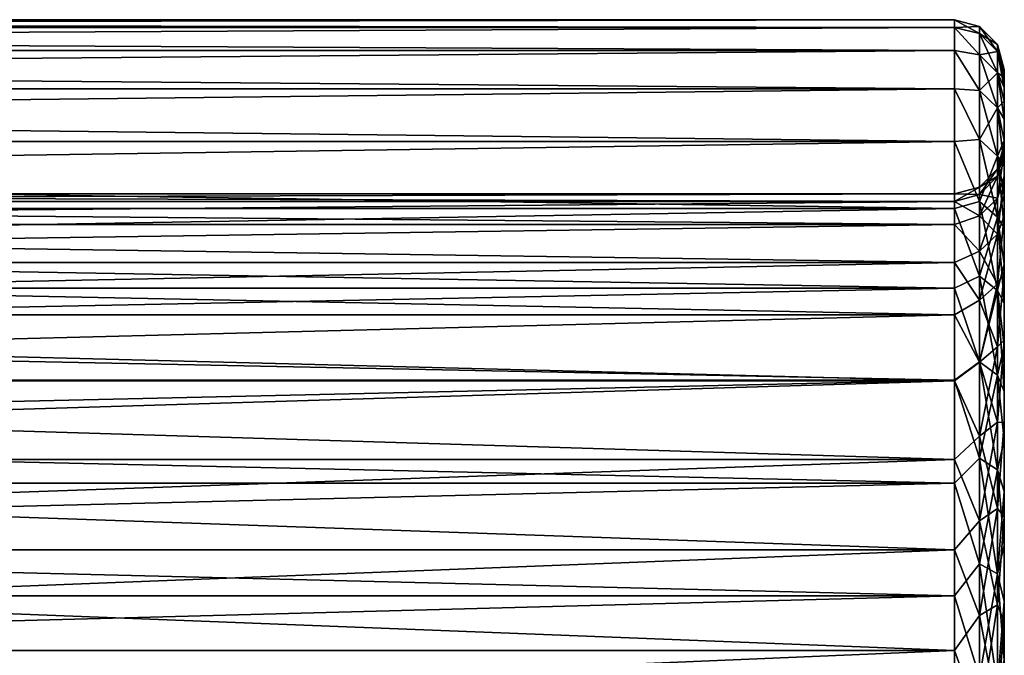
# Model space of a CAD drawing. Header units: millimetres. Extents: x -56 to 60, y -2 to 74.
# Tile 208 of 256: x 52 to 60, y 24 to 29. Entities that reach past the tile are written whole.
import ezdxf

# ---------------------------------------------------------------- set-up
doc = ezdxf.new("R2010")
doc.units = ezdxf.units.MM
doc.header["$LTSCALE"] = 127.314815
for name, color, linetype in [('54', 7, 'CONTINUOUS'), ('55', 7, 'CONTINUOUS'), ('62', 7, 'CONTINUOUS'), ('74', 7, 'CONTINUOUS'), ('75', 7, 'CONTINUOUS'), ('88', 7, 'CONTINUOUS'), ('89', 7, 'CONTINUOUS'), ('90', 7, 'CONTINUOUS'), ('91', 7, 'CONTINUOUS')]:
    doc.layers.add(name, color=color, linetype=linetype)

msp = doc.modelspace()

# ---------------------------------------------------------------- linework, layer by layer
at = {"layer": '54', "color": 7, "linetype": 'CONTINUOUS', "true_color": 0x96918c}
for points in [[(60, 28.5), (60, 28.4837, 0.5544), (60, 27.9), (60, 28.5)], [(60, 28.4837, -0.5544), (60, 28.5), (60, 27.8349, -1.0739), (60, 28.4837, -0.5544)], [(60, 28.5), (60, 27.9), (60, 27.8349, -1.0739), (60, 28.5)], [(60, 28.4837, 0.5544), (60, 28.4356, 1.1039), (60, 27.8349, 1.0738), (60, 28.4837, 0.5544)], [(60, 27.9), (60, 28.4837, 0.5544), (60, 27.8349, 1.0738), (60, 27.9)], [(60, 28.4356, -1.1039), (60, 28.4837, -0.5544), (60, 27.8349, -1.0739), (60, 28.4356, -1.1039)], [(60, 28.4356, 1.1039), (60, 28.3558, 1.6486), (60, 27.8349, 1.0738), (60, 28.4356, 1.1039)], [(60, 28.3558, -1.6487), (60, 28.4356, -1.1039), (60, 27.6414, -2.1291), (60, 28.3558, -1.6487)], [(60, 27.6414, -2.1291), (60, 28.4356, -1.1039), (60, 27.8349, -1.0739), (60, 27.6414, -2.1291)], [(60, 28.3558, 1.6486), (60, 28.2439, 2.1902), (60, 27.6414, 2.129), (60, 28.3558, 1.6486)], [(60, 27.8349, 1.0738), (60, 28.3558, 1.6486), (60, 27.6414, 2.129), (60, 27.8349, 1.0738)], [(60, 28.2439, -2.1903), (60, 28.3558, -1.6487), (60, 27.6414, -2.1291), (60, 28.2439, -2.1903)], [(60, 28.2439, 2.1902), (60, 28.1009, 2.7246), (60, 27.6414, 2.129), (60, 28.2439, 2.1902)], [(60, 28.1008, -2.7247), (60, 28.2439, -2.1903), (60, 27.322, -3.1549), (60, 28.1008, -2.7247)], [(60, 27.322, -3.1549), (60, 28.2439, -2.1903), (60, 27.6414, -2.1291), (60, 27.322, -3.1549)], [(60, 28.1009, 2.7246), (60, 27.9274, 3.2482), (60, 27.322, 3.1548), (60, 28.1009, 2.7246)], [(60, 27.6414, 2.129), (60, 28.1009, 2.7246), (60, 27.322, 3.1548), (60, 27.6414, 2.129)], [(60, 27.9274, -3.2482), (60, 28.1008, -2.7247), (60, 27.322, -3.1549), (60, 27.9274, -3.2482)], [(60, 27.9274, 3.2482), (60, 27.723, 3.7625), (60, 27.322, 3.1548), (60, 27.9274, 3.2482)], [(60, 27.723, -3.7626), (60, 27.9274, -3.2482), (60, 26.8806, -4.136), (60, 27.723, -3.7626)], [(60, 26.8806, -4.136), (60, 27.9274, -3.2482), (60, 27.322, -3.1549), (60, 26.8806, -4.136)], [(60, 27.723, 3.7625), (60, 27.4896, 4.2634), (60, 26.8806, 4.1359), (60, 27.723, 3.7625)], [(60, 27.322, 3.1548), (60, 27.723, 3.7625), (60, 26.8806, 4.1359), (60, 27.322, 3.1548)], [(60, 27.4896, -4.2635), (60, 27.723, -3.7626), (60, 26.8806, -4.136), (60, 27.4896, -4.2635)], [(60, 27.4896, 4.2634), (60, 27.2276, 4.7492), (60, 26.8806, 4.1359), (60, 27.4896, 4.2634)], [(60, 27.2275, -4.7493), (60, 27.4896, -4.2635), (60, 26.3244, -5.0558), (60, 27.2275, -4.7493)], [(60, 26.3244, -5.0558), (60, 27.4896, -4.2635), (60, 26.8806, -4.136), (60, 26.3244, -5.0558)], [(60, 27.2276, 4.7492), (60, 26.937, 5.2204), (60, 26.3244, 5.0557), (60, 27.2276, 4.7492)], [(60, 26.8806, 4.1359), (60, 27.2276, 4.7492), (60, 26.3244, 5.0557), (60, 26.8806, 4.1359)], [(60, 26.9369, -5.2205), (60, 27.2275, -4.7493), (60, 26.3244, -5.0558), (60, 26.9369, -5.2205)], [(60, 26.937, 5.2204), (60, 26.6206, 5.6724), (60, 26.3244, 5.0557), (60, 26.937, 5.2204)], [(60, 26.6205, -5.6725), (60, 26.9369, -5.2205), (60, 25.6621, -5.9012), (60, 26.6205, -5.6725)], [(60, 25.6621, -5.9012), (60, 26.9369, -5.2205), (60, 26.3244, -5.0558), (60, 25.6621, -5.9012)], [(60, 26.6206, 5.6724), (60, 26.2776, 6.106), (60, 25.6621, 5.9011), (60, 26.6206, 5.6724)], [(60, 26.3244, 5.0557), (60, 26.6206, 5.6724), (60, 25.6621, 5.9011), (60, 26.3244, 5.0557)], [(60, 26.2776, -6.1061), (60, 26.6205, -5.6725), (60, 25.6621, -5.9012), (60, 26.2776, -6.1061)], [(60, 26.2776, 6.106), (60, 25.9098, 6.5195), (60, 25.6621, 5.9011), (60, 26.2776, 6.106)], [(60, 25.9097, -6.5196), (60, 26.2776, -6.1061), (60, 24.9023, -6.6612), (60, 25.9097, -6.5196)], [(60, 24.9023, -6.6612), (60, 26.2776, -6.1061), (60, 25.6621, -5.9012), (60, 24.9023, -6.6612)], [(60, 25.9098, 6.5195), (60, 25.5199, 6.9095), (60, 24.9024, 6.6612), (60, 25.9098, 6.5195)], [(60, 25.6621, 5.9011), (60, 25.9098, 6.5195), (60, 24.9024, 6.6612), (60, 25.6621, 5.9011)], [(60, 25.5198, -6.9095), (60, 25.9097, -6.5196), (60, 24.9023, -6.6612), (60, 25.5198, -6.9095)], [(60, 25.5199, 6.9095), (60, 25.1064, 7.2773), (60, 24.9024, 6.6612), (60, 25.5199, 6.9095)], [(60, 25.1064, -7.2774), (60, 25.5198, -6.9095), (60, 24.0554, -7.3248), (60, 25.1064, -7.2774)], [(60, 24.0554, -7.3248), (60, 25.5198, -6.9095), (60, 24.9023, -6.6612), (60, 24.0554, -7.3248)], [(60, 25.1064, 7.2773), (60, 24.6729, 7.6203), (60, 24.0554, 7.3247), (60, 25.1064, 7.2773)], [(60, 24.9024, 6.6612), (60, 25.1064, 7.2773), (60, 24.0554, 7.3247), (60, 24.9024, 6.6612)], [(60, 24.6728, -7.6203), (60, 25.1064, -7.2774), (60, 24.0554, -7.3248), (60, 24.6728, -7.6203)], [(60, 24.6729, 7.6203), (60, 24.2208, 7.9367), (60, 23.1359, 7.8805), (60, 24.6729, 7.6203)], [(60, 24.0554, 7.3247), (60, 24.6729, 7.6203), (60, 23.1359, 7.8805), (60, 24.0554, 7.3247)], [(60, 24.2208, -7.9367), (60, 24.6728, -7.6203), (60, 23.1358, -7.8805), (60, 24.2208, -7.9367)], [(60, 23.1358, -7.8805), (60, 24.6728, -7.6203), (60, 24.0554, -7.3248), (60, 23.1358, -7.8805)], [(60, 24.2208, 7.9367), (60, 23.7496, 8.2273), (60, 23.1359, 7.8805), (60, 24.2208, 7.9367)], [(60, 23.7496, -8.2274), (60, 24.2208, -7.9367), (60, 22.1564, -8.3213), (60, 23.7496, -8.2274)], [(60, 22.1564, -8.3213), (60, 24.2208, -7.9367), (60, 23.1358, -7.8805), (60, 22.1564, -8.3213)]]:
    msp.add_3dface(points, dxfattribs=at)
at = {"layer": '55', "color": 7, "linetype": 'CONTINUOUS', "true_color": 0x96918c}
for points in [[(22.9, 28.9), (22.9, 28.8378, 1.1084), (59.6, 28.9), (22.9, 28.9)], [(59.6, 28.9), (22.9, 28.8378, 1.1084), (59.6, 28.8378, 1.1084), (59.6, 28.9)], [(22.9, 28.8378, 1.1084), (22.9, 28.6518, 2.203), (59.6, 28.8378, 1.1084), (22.9, 28.8378, 1.1084)], [(59.6, 28.8378, 1.1084), (22.9, 28.6518, 2.203), (59.6, 28.6518, 2.203), (59.6, 28.8378, 1.1084)], [(22.9, 28.6518, 2.203), (22.9, 28.3444, 3.2698), (59.6, 28.6518, 2.203), (22.9, 28.6518, 2.203)], [(59.6, 28.6518, 2.203), (22.9, 28.3444, 3.2698), (59.6, 28.3444, 3.2698), (59.6, 28.6518, 2.203)], [(22.9, 28.3444, 3.2698), (22.9, 27.9196, 4.2955), (59.6, 28.3444, 3.2698), (22.9, 28.3444, 3.2698)], [(59.6, 28.3444, 3.2698), (22.9, 27.9196, 4.2955), (59.6, 27.9196, 4.2955), (59.6, 28.3444, 3.2698)], [(22.9, 27.9196, 4.2955), (22.9, 27.3826, 5.2671), (59.6, 27.9196, 4.2955), (22.9, 27.9196, 4.2955)], [(59.6, 27.9196, 4.2955), (22.9, 27.3826, 5.2671), (59.6, 27.3826, 5.2671), (59.6, 27.9196, 4.2955)], [(22.9, 27.3826, 5.2671), (22.9, 26.7401, 6.1725), (59.6, 27.3826, 5.2671), (22.9, 27.3826, 5.2671)], [(59.6, 27.3826, 5.2671), (22.9, 26.7401, 6.1725), (59.6, 26.7401, 6.1725), (59.6, 27.3826, 5.2671)], [(22.9, 26.7401, 6.1725), (22.9, 26.0004, 7.0004), (59.6, 26.7401, 6.1725), (22.9, 26.7401, 6.1725)], [(59.6, 26.7401, 6.1725), (22.9, 26.0004, 7.0004), (59.6, 26.0004, 7.0004), (59.6, 26.7401, 6.1725)], [(22.9, 26.0004, 7.0004), (22.9, 25.1725, 7.7401), (59.6, 26.0004, 7.0004), (22.9, 26.0004, 7.0004)], [(59.6, 26.0004, 7.0004), (22.9, 25.1725, 7.7401), (59.6, 25.1725, 7.7401), (59.6, 26.0004, 7.0004)], [(22.9, 25.1725, 7.7401), (22.9, 24.2671, 8.3826), (59.6, 25.1725, 7.7401), (22.9, 25.1725, 7.7401)], [(59.6, 25.1725, 7.7401), (22.9, 24.2671, 8.3826), (59.6, 24.2671, 8.3826), (59.6, 25.1725, 7.7401)], [(22.9, 24.2671, 8.3826), (22.9, 23.2954, 8.9196), (59.6, 24.2671, 8.3826), (22.9, 24.2671, 8.3826)], [(59.6, 24.2671, 8.3826), (22.9, 23.2954, 8.9196), (59.6, 23.2954, 8.9196), (59.6, 24.2671, 8.3826)]]:
    msp.add_3dface(points, dxfattribs=at)
at = {"layer": '62', "color": 7, "linetype": 'CONTINUOUS', "true_color": 0x96918c}
for points in [[(22.9, 28.9), (59.6, 28.9), (59.6, 28.8378, -1.1084), (22.9, 28.9)], [(22.9, 28.8378, -1.1084), (22.9, 28.9), (59.6, 28.8378, -1.1084), (22.9, 28.8378, -1.1084)], [(22.9, 28.6518, -2.203), (22.9, 28.8378, -1.1084), (59.6, 28.6518, -2.203), (22.9, 28.6518, -2.203)], [(59.6, 28.6518, -2.203), (22.9, 28.8378, -1.1084), (59.6, 28.8378, -1.1084), (59.6, 28.6518, -2.203)], [(22.9, 28.3444, -3.2698), (22.9, 28.6518, -2.203), (59.6, 28.3444, -3.2698), (22.9, 28.3444, -3.2698)], [(59.6, 28.3444, -3.2698), (22.9, 28.6518, -2.203), (59.6, 28.6518, -2.203), (59.6, 28.3444, -3.2698)], [(22.9, 27.9196, -4.2954), (22.9, 28.3444, -3.2698), (59.6, 27.9196, -4.2954), (22.9, 27.9196, -4.2954)], [(59.6, 27.9196, -4.2954), (22.9, 28.3444, -3.2698), (59.6, 28.3444, -3.2698), (59.6, 27.9196, -4.2954)], [(22.9, 27.3826, -5.2671), (22.9, 27.9196, -4.2954), (59.6, 27.3826, -5.2671), (22.9, 27.3826, -5.2671)], [(59.6, 27.3826, -5.2671), (22.9, 27.9196, -4.2954), (59.6, 27.9196, -4.2954), (59.6, 27.3826, -5.2671)], [(22.9, 26.7401, -6.1725), (22.9, 27.3826, -5.2671), (59.6, 26.7401, -6.1725), (22.9, 26.7401, -6.1725)], [(59.6, 26.7401, -6.1725), (22.9, 27.3826, -5.2671), (59.6, 27.3826, -5.2671), (59.6, 26.7401, -6.1725)], [(22.9, 26.0004, -7.0004), (22.9, 26.7401, -6.1725), (59.6, 26.0004, -7.0004), (22.9, 26.0004, -7.0004)], [(59.6, 26.0004, -7.0004), (22.9, 26.7401, -6.1725), (59.6, 26.7401, -6.1725), (59.6, 26.0004, -7.0004)], [(22.9, 25.1725, -7.7401), (22.9, 26.0004, -7.0004), (59.6, 25.1725, -7.7401), (22.9, 25.1725, -7.7401)], [(59.6, 25.1725, -7.7401), (22.9, 26.0004, -7.0004), (59.6, 26.0004, -7.0004), (59.6, 25.1725, -7.7401)], [(22.9, 24.2671, -8.3826), (22.9, 25.1725, -7.7401), (59.6, 24.2671, -8.3826), (22.9, 24.2671, -8.3826)], [(59.6, 24.2671, -8.3826), (22.9, 25.1725, -7.7401), (59.6, 25.1725, -7.7401), (59.6, 24.2671, -8.3826)], [(22.9, 23.2954, -8.9196), (22.9, 24.2671, -8.3826), (59.6, 23.2954, -8.9196), (22.9, 23.2954, -8.9196)], [(59.6, 23.2954, -8.9196), (22.9, 24.2671, -8.3826), (59.6, 24.2671, -8.3826), (59.6, 23.2954, -8.9196)]]:
    msp.add_3dface(points, dxfattribs=at)
at = {"layer": '74', "color": 7, "linetype": 'CONTINUOUS', "true_color": 0x96918c}
for points in [[(59.6, 28.8378, -1.1084), (59.6, 28.9), (59.8, 28.7887, -1.0646), (59.6, 28.8378, -1.1084)], [(59.6, 28.9), (59.8, 28.8464), (59.8, 28.7887, -1.0646), (59.6, 28.9)], [(59.6, 28.6518, -2.203), (59.6, 28.8378, -1.1084), (59.8, 28.6162, -2.1167), (59.6, 28.6518, -2.203)], [(59.8, 28.6162, -2.1167), (59.6, 28.8378, -1.1084), (59.8, 28.7887, -1.0646), (59.8, 28.6162, -2.1167)], [(59.8, 28.8464), (59.9465, 28.6998), (59.9465, 28.643, -1.0487), (59.8, 28.8464)], [(59.8, 28.7887, -1.0646), (59.8, 28.8464), (59.9465, 28.643, -1.0487), (59.8, 28.7887, -1.0646)], [(59.8, 28.6162, -2.1167), (59.8, 28.7887, -1.0646), (59.9465, 28.473, -2.0852), (59.8, 28.6162, -2.1167)], [(59.9465, 28.473, -2.0852), (59.8, 28.7887, -1.0646), (59.9465, 28.643, -1.0487), (59.9465, 28.473, -2.0852)], [(60, 28.5), (60, 28.4837, -0.5544), (59.9465, 28.6998), (60, 28.5)], [(59.9465, 28.6998), (60, 28.4837, -0.5544), (59.9465, 28.643, -1.0487), (59.9465, 28.6998)], [(59.6, 28.3444, -3.2698), (59.6, 28.6518, -2.203), (59.8, 28.331, -3.144), (59.6, 28.3444, -3.2698)], [(59.8, 28.331, -3.144), (59.6, 28.6518, -2.203), (59.8, 28.6162, -2.1167), (59.8, 28.331, -3.144)], [(59.8, 28.331, -3.144), (59.8, 28.6162, -2.1167), (59.9465, 28.1921, -3.0972), (59.8, 28.331, -3.144)], [(59.9465, 28.1921, -3.0972), (59.8, 28.6162, -2.1167), (59.9465, 28.473, -2.0852), (59.9465, 28.1921, -3.0972)], [(60, 28.4837, -0.5544), (60, 28.4356, -1.1039), (59.9465, 28.643, -1.0487), (60, 28.4837, -0.5544)], [(60, 28.4356, -1.1039), (60, 28.3558, -1.6487), (59.9465, 28.643, -1.0487), (60, 28.4356, -1.1039)], [(60, 28.3558, -1.6487), (59.9465, 28.473, -2.0852), (59.9465, 28.643, -1.0487), (60, 28.3558, -1.6487)], [(60, 28.3558, -1.6487), (60, 28.2439, -2.1903), (59.9465, 28.473, -2.0852), (60, 28.3558, -1.6487)], [(60, 28.2439, -2.1903), (60, 28.1008, -2.7247), (59.9465, 28.473, -2.0852), (60, 28.2439, -2.1903)], [(60, 28.1008, -2.7247), (59.9465, 28.1921, -3.0972), (59.9465, 28.473, -2.0852), (60, 28.1008, -2.7247)], [(59.6, 27.9196, -4.2954), (59.6, 28.3444, -3.2698), (59.8, 27.9364, -4.1344), (59.6, 27.9196, -4.2954)], [(59.8, 27.9364, -4.1344), (59.6, 28.3444, -3.2698), (59.8, 28.331, -3.144), (59.8, 27.9364, -4.1344)], [(59.8, 27.9364, -4.1344), (59.8, 28.331, -3.144), (59.9465, 27.8033, -4.0728), (59.8, 27.9364, -4.1344)], [(59.9465, 27.8033, -4.0728), (59.8, 28.331, -3.144), (59.9465, 28.1921, -3.0972), (59.9465, 27.8033, -4.0728)], [(60, 28.1008, -2.7247), (60, 27.9274, -3.2482), (59.9465, 28.1921, -3.0972), (60, 28.1008, -2.7247)], [(60, 27.9274, -3.2482), (60, 27.723, -3.7626), (59.9465, 28.1921, -3.0972), (60, 27.9274, -3.2482)], [(60, 27.723, -3.7626), (59.9465, 27.8033, -4.0728), (59.9465, 28.1921, -3.0972), (60, 27.723, -3.7626)], [(59.8, 27.437, -5.0764), (59.6, 27.9196, -4.2954), (59.8, 27.9364, -4.1344), (59.8, 27.437, -5.0764)], [(59.6, 27.3826, -5.2671), (59.6, 27.9196, -4.2954), (59.8, 27.437, -5.0764), (59.6, 27.3826, -5.2671)], [(59.8, 27.437, -5.0764), (59.8, 27.9364, -4.1344), (59.9465, 27.3114, -5.0008), (59.8, 27.437, -5.0764)], [(59.9465, 27.3114, -5.0008), (59.8, 27.9364, -4.1344), (59.9465, 27.8033, -4.0728), (59.9465, 27.3114, -5.0008)], [(60, 27.723, -3.7626), (60, 27.4896, -4.2635), (59.9465, 27.8033, -4.0728), (60, 27.723, -3.7626)], [(60, 27.4896, -4.2635), (60, 27.2275, -4.7493), (59.9465, 27.8033, -4.0728), (60, 27.4896, -4.2635)], [(60, 27.2275, -4.7493), (59.9465, 27.3114, -5.0008), (59.9465, 27.8033, -4.0728), (60, 27.2275, -4.7493)], [(59.8, 26.8387, -5.9588), (59.6, 27.3826, -5.2671), (59.8, 27.437, -5.0764), (59.8, 26.8387, -5.9588)], [(59.8, 26.8387, -5.9588), (59.8, 27.437, -5.0764), (59.9465, 26.722, -5.8701), (59.8, 26.8387, -5.9588)], [(59.9465, 26.722, -5.8701), (59.8, 27.437, -5.0764), (59.9465, 27.3114, -5.0008), (59.9465, 26.722, -5.8701)], [(59.6, 26.7401, -6.1725), (59.6, 27.3826, -5.2671), (59.8, 26.8387, -5.9588), (59.6, 26.7401, -6.1725)], [(60, 27.2275, -4.7493), (60, 26.9369, -5.2205), (59.9465, 27.3114, -5.0008), (60, 27.2275, -4.7493)], [(60, 26.9369, -5.2205), (60, 26.6205, -5.6725), (59.9465, 27.3114, -5.0008), (60, 26.9369, -5.2205)], [(60, 26.6205, -5.6725), (59.9465, 26.722, -5.8701), (59.9465, 27.3114, -5.0008), (60, 26.6205, -5.6725)], [(59.8, 26.1484, -6.7714), (59.6, 26.7401, -6.1725), (59.8, 26.8387, -5.9588), (59.8, 26.1484, -6.7714)], [(59.8, 26.1484, -6.7714), (59.8, 26.8387, -5.9588), (59.9465, 26.042, -6.6706), (59.8, 26.1484, -6.7714)], [(59.9465, 26.042, -6.6706), (59.8, 26.8387, -5.9588), (59.9465, 26.722, -5.8701), (59.9465, 26.042, -6.6706)], [(59.6, 26.0004, -7.0004), (59.6, 26.7401, -6.1725), (59.8, 26.1484, -6.7714), (59.6, 26.0004, -7.0004)], [(60, 26.6205, -5.6725), (60, 26.2776, -6.1061), (59.9465, 26.722, -5.8701), (60, 26.6205, -5.6725)], [(60, 26.2776, -6.1061), (60, 25.9097, -6.5196), (59.9465, 26.722, -5.8701), (60, 26.2776, -6.1061)], [(60, 25.9097, -6.5196), (59.9465, 26.042, -6.6706), (59.9465, 26.722, -5.8701), (60, 25.9097, -6.5196)], [(59.8, 25.3744, -7.5046), (59.6, 26.0004, -7.0004), (59.8, 26.1484, -6.7714), (59.8, 25.3744, -7.5046)], [(59.8, 25.3744, -7.5046), (59.8, 26.1484, -6.7714), (59.9465, 25.2795, -7.3928), (59.8, 25.3744, -7.5046)], [(59.9465, 25.2795, -7.3928), (59.8, 26.1484, -6.7714), (59.9465, 26.042, -6.6706), (59.9465, 25.2795, -7.3928)], [(59.6, 25.1725, -7.7401), (59.6, 26.0004, -7.0004), (59.8, 25.3744, -7.5046), (59.6, 25.1725, -7.7401)], [(60, 25.9097, -6.5196), (60, 25.5198, -6.9095), (59.9465, 26.042, -6.6706), (60, 25.9097, -6.5196)], [(60, 25.5198, -6.9095), (59.9465, 25.2795, -7.3928), (59.9465, 26.042, -6.6706), (60, 25.5198, -6.9095)], [(60, 25.5198, -6.9095), (60, 25.1064, -7.2774), (59.9465, 25.2795, -7.3928), (60, 25.5198, -6.9095)], [(59.8, 24.5257, -8.1498), (59.6, 25.1725, -7.7401), (59.8, 25.3744, -7.5046), (59.8, 24.5257, -8.1498)], [(59.8, 24.5257, -8.1498), (59.8, 25.3744, -7.5046), (59.9465, 24.4434, -8.0284), (59.8, 24.5257, -8.1498)], [(59.9465, 24.4434, -8.0284), (59.8, 25.3744, -7.5046), (59.9465, 25.2795, -7.3928), (59.9465, 24.4434, -8.0284)], [(60, 25.1064, -7.2774), (60, 24.6728, -7.6203), (59.9465, 25.2795, -7.3928), (60, 25.1064, -7.2774)], [(60, 24.6728, -7.6203), (59.9465, 24.4434, -8.0284), (59.9465, 25.2795, -7.3928), (60, 24.6728, -7.6203)], [(59.6, 24.2671, -8.3826), (59.6, 25.1725, -7.7401), (59.8, 24.5257, -8.1498), (59.6, 24.2671, -8.3826)], [(60, 24.6728, -7.6203), (60, 24.2208, -7.9367), (59.9465, 24.4434, -8.0284), (60, 24.6728, -7.6203)], [(59.8, 23.6121, -8.6994), (59.6, 24.2671, -8.3826), (59.8, 24.5257, -8.1498), (59.8, 23.6121, -8.6994)], [(59.8, 23.6121, -8.6994), (59.8, 24.5257, -8.1498), (59.9465, 23.5435, -8.5699), (59.8, 23.6121, -8.6994)], [(59.9465, 23.5435, -8.5699), (59.8, 24.5257, -8.1498), (59.9465, 24.4434, -8.0284), (59.9465, 23.5435, -8.5699)], [(60, 24.2208, -7.9367), (60, 23.7496, -8.2274), (59.9465, 24.4434, -8.0284), (60, 24.2208, -7.9367)], [(60, 23.7496, -8.2274), (59.9465, 23.5435, -8.5699), (59.9465, 24.4434, -8.0284), (60, 23.7496, -8.2274)], [(59.6, 23.2954, -8.9196), (59.6, 24.2671, -8.3826), (59.8, 23.6121, -8.6994), (59.6, 23.2954, -8.9196)]]:
    msp.add_3dface(points, dxfattribs=at)
at = {"layer": '75', "color": 7, "linetype": 'CONTINUOUS', "true_color": 0x96918c}
for points in [[(59.6, 28.9), (59.6, 28.8378, 1.1084), (59.8, 28.8464), (59.6, 28.9)], [(59.8, 28.8464), (59.6, 28.8378, 1.1084), (59.8, 28.7887, 1.0646), (59.8, 28.8464)], [(59.6, 28.8378, 1.1084), (59.6, 28.6518, 2.203), (59.8, 28.6162, 2.1167), (59.6, 28.8378, 1.1084)], [(59.8, 28.7887, 1.0646), (59.6, 28.8378, 1.1084), (59.8, 28.6162, 2.1167), (59.8, 28.7887, 1.0646)], [(59.8, 28.8464), (59.8, 28.7887, 1.0646), (59.9465, 28.6998), (59.8, 28.8464)], [(59.8, 28.7887, 1.0646), (59.8, 28.6162, 2.1167), (59.9465, 28.643, 1.0487), (59.8, 28.7887, 1.0646)], [(59.9465, 28.6998), (59.8, 28.7887, 1.0646), (59.9465, 28.643, 1.0487), (59.9465, 28.6998)], [(60, 28.5), (59.9465, 28.6998), (59.9465, 28.643, 1.0487), (60, 28.5)], [(59.6, 28.6518, 2.203), (59.6, 28.3444, 3.2698), (59.8, 28.331, 3.144), (59.6, 28.6518, 2.203)], [(59.8, 28.6162, 2.1167), (59.6, 28.6518, 2.203), (59.8, 28.331, 3.144), (59.8, 28.6162, 2.1167)], [(59.9465, 28.643, 1.0487), (59.8, 28.6162, 2.1167), (59.9465, 28.473, 2.0852), (59.9465, 28.643, 1.0487)], [(59.8, 28.6162, 2.1167), (59.8, 28.331, 3.144), (59.9465, 28.473, 2.0852), (59.8, 28.6162, 2.1167)], [(60, 28.4356, 1.1039), (60, 28.4837, 0.5544), (59.9465, 28.643, 1.0487), (60, 28.4356, 1.1039)], [(60, 28.4356, 1.1039), (59.9465, 28.643, 1.0487), (59.9465, 28.473, 2.0852), (60, 28.4356, 1.1039)], [(60, 28.4837, 0.5544), (60, 28.5), (59.9465, 28.643, 1.0487), (60, 28.4837, 0.5544)], [(59.9465, 28.473, 2.0852), (59.8, 28.331, 3.144), (59.9465, 28.1921, 3.0972), (59.9465, 28.473, 2.0852)], [(60, 28.2439, 2.1902), (60, 28.3558, 1.6486), (59.9465, 28.473, 2.0852), (60, 28.2439, 2.1902)], [(60, 28.2439, 2.1902), (59.9465, 28.473, 2.0852), (59.9465, 28.1921, 3.0972), (60, 28.2439, 2.1902)], [(60, 28.3558, 1.6486), (60, 28.4356, 1.1039), (59.9465, 28.473, 2.0852), (60, 28.3558, 1.6486)], [(59.6, 28.3444, 3.2698), (59.6, 27.9196, 4.2955), (59.8, 27.9364, 4.1344), (59.6, 28.3444, 3.2698)], [(59.8, 28.331, 3.144), (59.6, 28.3444, 3.2698), (59.8, 27.9364, 4.1344), (59.8, 28.331, 3.144)], [(59.8, 28.331, 3.144), (59.8, 27.9364, 4.1344), (59.9465, 28.1921, 3.0972), (59.8, 28.331, 3.144)], [(60, 28.1009, 2.7246), (60, 28.2439, 2.1902), (59.9465, 28.1921, 3.0972), (60, 28.1009, 2.7246)], [(59.9465, 28.1921, 3.0972), (59.8, 27.9364, 4.1344), (59.9465, 27.8033, 4.0728), (59.9465, 28.1921, 3.0972)], [(60, 27.9274, 3.2482), (60, 28.1009, 2.7246), (59.9465, 28.1921, 3.0972), (60, 27.9274, 3.2482)], [(60, 27.9274, 3.2482), (59.9465, 28.1921, 3.0972), (59.9465, 27.8033, 4.0728), (60, 27.9274, 3.2482)], [(59.8, 27.9364, 4.1344), (59.6, 27.9196, 4.2955), (59.8, 27.437, 5.0764), (59.8, 27.9364, 4.1344)], [(59.6, 27.9196, 4.2955), (59.6, 27.3826, 5.2671), (59.8, 27.437, 5.0764), (59.6, 27.9196, 4.2955)], [(59.8, 27.9364, 4.1344), (59.8, 27.437, 5.0764), (59.9465, 27.8033, 4.0728), (59.8, 27.9364, 4.1344)], [(60, 27.723, 3.7625), (60, 27.9274, 3.2482), (59.9465, 27.8033, 4.0728), (60, 27.723, 3.7625)], [(59.9465, 27.8033, 4.0728), (59.8, 27.437, 5.0764), (59.9465, 27.3114, 5.0008), (59.9465, 27.8033, 4.0728)], [(60, 27.4896, 4.2634), (60, 27.723, 3.7625), (59.9465, 27.8033, 4.0728), (60, 27.4896, 4.2634)], [(60, 27.4896, 4.2634), (59.9465, 27.8033, 4.0728), (59.9465, 27.3114, 5.0008), (60, 27.4896, 4.2634)], [(60, 27.2276, 4.7492), (60, 27.4896, 4.2634), (59.9465, 27.3114, 5.0008), (60, 27.2276, 4.7492)], [(59.8, 27.437, 5.0764), (59.6, 27.3826, 5.2671), (59.8, 26.8387, 5.9588), (59.8, 27.437, 5.0764)], [(59.8, 27.437, 5.0764), (59.8, 26.8387, 5.9588), (59.9465, 27.3114, 5.0008), (59.8, 27.437, 5.0764)], [(59.6, 27.3826, 5.2671), (59.6, 26.7401, 6.1725), (59.8, 26.8387, 5.9588), (59.6, 27.3826, 5.2671)], [(59.9465, 27.3114, 5.0008), (59.8, 26.8387, 5.9588), (59.9465, 26.722, 5.8701), (59.9465, 27.3114, 5.0008)], [(60, 26.937, 5.2204), (60, 27.2276, 4.7492), (59.9465, 27.3114, 5.0008), (60, 26.937, 5.2204)], [(60, 26.937, 5.2204), (59.9465, 27.3114, 5.0008), (59.9465, 26.722, 5.8701), (60, 26.937, 5.2204)], [(60, 26.6206, 5.6724), (60, 26.937, 5.2204), (59.9465, 26.722, 5.8701), (60, 26.6206, 5.6724)], [(59.8, 26.8387, 5.9588), (59.6, 26.7401, 6.1725), (59.8, 26.1484, 6.7714), (59.8, 26.8387, 5.9588)], [(59.8, 26.8387, 5.9588), (59.8, 26.1484, 6.7714), (59.9465, 26.722, 5.8701), (59.8, 26.8387, 5.9588)], [(59.6, 26.7401, 6.1725), (59.6, 26.0004, 7.0004), (59.8, 26.1484, 6.7714), (59.6, 26.7401, 6.1725)], [(59.9465, 26.722, 5.8701), (59.8, 26.1484, 6.7714), (59.9465, 26.042, 6.6706), (59.9465, 26.722, 5.8701)], [(60, 26.2776, 6.106), (60, 26.6206, 5.6724), (59.9465, 26.722, 5.8701), (60, 26.2776, 6.106)], [(60, 26.2776, 6.106), (59.9465, 26.722, 5.8701), (59.9465, 26.042, 6.6706), (60, 26.2776, 6.106)], [(60, 25.9098, 6.5195), (60, 26.2776, 6.106), (59.9465, 26.042, 6.6706), (60, 25.9098, 6.5195)], [(59.8, 26.1484, 6.7714), (59.6, 26.0004, 7.0004), (59.8, 25.3744, 7.5046), (59.8, 26.1484, 6.7714)], [(59.8, 26.1484, 6.7714), (59.8, 25.3744, 7.5046), (59.9465, 26.042, 6.6706), (59.8, 26.1484, 6.7714)], [(59.6, 26.0004, 7.0004), (59.6, 25.1725, 7.7401), (59.8, 25.3744, 7.5046), (59.6, 26.0004, 7.0004)], [(59.9465, 26.042, 6.6706), (59.8, 25.3744, 7.5046), (59.9465, 25.2795, 7.3928), (59.9465, 26.042, 6.6706)], [(60, 25.5199, 6.9095), (60, 25.9098, 6.5195), (59.9465, 26.042, 6.6706), (60, 25.5199, 6.9095)], [(60, 25.5199, 6.9095), (59.9465, 26.042, 6.6706), (59.9465, 25.2795, 7.3928), (60, 25.5199, 6.9095)], [(60, 25.1064, 7.2773), (60, 25.5199, 6.9095), (59.9465, 25.2795, 7.3928), (60, 25.1064, 7.2773)], [(59.8, 25.3744, 7.5046), (59.6, 25.1725, 7.7401), (59.8, 24.5257, 8.1498), (59.8, 25.3744, 7.5046)], [(59.8, 25.3744, 7.5046), (59.8, 24.5257, 8.1498), (59.9465, 25.2795, 7.3928), (59.8, 25.3744, 7.5046)], [(59.9465, 25.2795, 7.3928), (59.8, 24.5257, 8.1498), (59.9465, 24.4434, 8.0284), (59.9465, 25.2795, 7.3928)], [(60, 25.1064, 7.2773), (59.9465, 25.2795, 7.3928), (59.9465, 24.4434, 8.0284), (60, 25.1064, 7.2773)], [(59.6, 25.1725, 7.7401), (59.6, 24.2671, 8.3826), (59.8, 24.5257, 8.1498), (59.6, 25.1725, 7.7401)], [(60, 24.6729, 7.6203), (60, 25.1064, 7.2773), (59.9465, 24.4434, 8.0284), (60, 24.6729, 7.6203)], [(60, 24.2208, 7.9367), (60, 24.6729, 7.6203), (59.9465, 24.4434, 8.0284), (60, 24.2208, 7.9367)], [(59.8, 24.5257, 8.1498), (59.6, 24.2671, 8.3826), (59.8, 23.6121, 8.6994), (59.8, 24.5257, 8.1498)], [(59.8, 24.5257, 8.1498), (59.8, 23.6121, 8.6994), (59.9465, 24.4434, 8.0284), (59.8, 24.5257, 8.1498)], [(59.9465, 24.4434, 8.0284), (59.8, 23.6121, 8.6994), (59.9465, 23.5435, 8.5699), (59.9465, 24.4434, 8.0284)], [(60, 24.2208, 7.9367), (59.9465, 24.4434, 8.0284), (59.9465, 23.5435, 8.5699), (60, 24.2208, 7.9367)], [(59.6, 24.2671, 8.3826), (59.6, 23.2954, 8.9196), (59.8, 23.6121, 8.6994), (59.6, 24.2671, 8.3826)], [(60, 23.7496, 8.2273), (60, 24.2208, 7.9367), (59.9465, 23.5435, 8.5699), (60, 23.7496, 8.2273)]]:
    msp.add_3dface(points, dxfattribs=at)
at = {"layer": '88', "color": 7, "linetype": 'CONTINUOUS', "true_color": 0x96918c}
for points in [[(38.799, 27.438, 1.0246), (38.799, 27.5), (59.6, 27.438, 1.0246), (38.799, 27.438, 1.0246)], [(59.6, 27.438, 1.0246), (38.799, 27.5), (59.6, 27.5), (59.6, 27.438, 1.0246)], [(38.799, 27.253, 2.0342), (38.799, 27.438, 1.0246), (59.6, 27.253, 2.0342), (38.799, 27.253, 2.0342)], [(59.6, 27.253, 2.0342), (38.799, 27.438, 1.0246), (59.6, 27.438, 1.0246), (59.6, 27.253, 2.0342)], [(38.799, 26.9476, 3.0141), (38.799, 27.253, 2.0342), (59.6, 26.9476, 3.0141), (38.799, 26.9476, 3.0141)], [(59.6, 26.9476, 3.0141), (38.799, 27.253, 2.0342), (59.6, 27.253, 2.0342), (59.6, 26.9476, 3.0141)], [(38.799, 26.5264, 3.9501), (38.799, 26.9476, 3.0141), (59.6, 26.5264, 3.9501), (38.799, 26.5264, 3.9501)], [(59.6, 26.5264, 3.9501), (38.799, 26.9476, 3.0141), (59.6, 26.9476, 3.0141), (59.6, 26.5264, 3.9501)], [(38.799, 25.9954, 4.8286), (38.799, 26.5264, 3.9501), (59.6, 25.9954, 4.8286), (38.799, 25.9954, 4.8286)], [(59.6, 25.9954, 4.8286), (38.799, 26.5264, 3.9501), (59.6, 26.5264, 3.9501), (59.6, 25.9954, 4.8286)], [(38.799, 25.3623, 5.6365), (38.799, 25.9954, 4.8286), (59.6, 25.3623, 5.6365), (38.799, 25.3623, 5.6365)], [(59.6, 25.3623, 5.6365), (38.799, 25.9954, 4.8286), (59.6, 25.9954, 4.8286), (59.6, 25.3623, 5.6365)], [(38.799, 24.6365, 6.3623), (38.799, 25.3623, 5.6365), (59.6, 24.6365, 6.3623), (38.799, 24.6365, 6.3623)], [(59.6, 24.6365, 6.3623), (38.799, 25.3623, 5.6365), (59.6, 25.3623, 5.6365), (59.6, 24.6365, 6.3623)], [(38.799, 23.8285, 6.9954), (38.799, 24.6365, 6.3623), (59.6, 23.8285, 6.9954), (38.799, 23.8285, 6.9954)], [(59.6, 23.8285, 6.9954), (38.799, 24.6365, 6.3623), (59.6, 24.6365, 6.3623), (59.6, 23.8285, 6.9954)], [(38.799, 22.9501, 7.5264), (38.799, 23.8285, 6.9954), (59.6, 22.9501, 7.5264), (38.799, 22.9501, 7.5264)], [(59.6, 22.9501, 7.5264), (38.799, 23.8285, 6.9954), (59.6, 23.8285, 6.9954), (59.6, 22.9501, 7.5264)]]:
    msp.add_3dface(points, dxfattribs=at)
at = {"layer": '89', "color": 7, "linetype": 'CONTINUOUS', "true_color": 0x96918c}
for points in [[(59.6, 27.5), (38.799, 27.5), (38.799, 27.438, -1.0246), (59.6, 27.5)], [(59.6, 27.5), (38.799, 27.438, -1.0246), (59.6, 27.438, -1.0246), (59.6, 27.5)], [(38.799, 27.438, -1.0246), (38.799, 27.253, -2.0342), (59.6, 27.438, -1.0246), (38.799, 27.438, -1.0246)], [(59.6, 27.438, -1.0246), (38.799, 27.253, -2.0342), (59.6, 27.253, -2.0342), (59.6, 27.438, -1.0246)], [(38.799, 27.253, -2.0342), (38.799, 26.9476, -3.0141), (59.6, 27.253, -2.0342), (38.799, 27.253, -2.0342)], [(59.6, 27.253, -2.0342), (38.799, 26.9476, -3.0141), (59.6, 26.9476, -3.0141), (59.6, 27.253, -2.0342)], [(38.799, 26.9476, -3.0141), (38.799, 26.5264, -3.9501), (59.6, 26.9476, -3.0141), (38.799, 26.9476, -3.0141)], [(59.6, 26.9476, -3.0141), (38.799, 26.5264, -3.9501), (59.6, 26.5264, -3.9501), (59.6, 26.9476, -3.0141)], [(38.799, 26.5264, -3.9501), (38.799, 25.9954, -4.8286), (59.6, 26.5264, -3.9501), (38.799, 26.5264, -3.9501)], [(59.6, 26.5264, -3.9501), (38.799, 25.9954, -4.8286), (59.6, 25.9954, -4.8286), (59.6, 26.5264, -3.9501)], [(38.799, 25.9954, -4.8286), (38.799, 25.3623, -5.6365), (59.6, 25.9954, -4.8286), (38.799, 25.9954, -4.8286)], [(59.6, 25.9954, -4.8286), (38.799, 25.3623, -5.6365), (59.6, 25.3623, -5.6365), (59.6, 25.9954, -4.8286)], [(38.799, 25.3623, -5.6365), (38.799, 24.6365, -6.3623), (59.6, 25.3623, -5.6365), (38.799, 25.3623, -5.6365)], [(59.6, 25.3623, -5.6365), (38.799, 24.6365, -6.3623), (59.6, 24.6365, -6.3623), (59.6, 25.3623, -5.6365)], [(38.799, 24.6365, -6.3623), (38.799, 23.8285, -6.9954), (59.6, 24.6365, -6.3623), (38.799, 24.6365, -6.3623)], [(59.6, 24.6365, -6.3623), (38.799, 23.8285, -6.9954), (59.6, 23.8285, -6.9954), (59.6, 24.6365, -6.3623)], [(38.799, 23.8285, -6.9954), (38.799, 22.9501, -7.5264), (59.6, 23.8285, -6.9954), (38.799, 23.8285, -6.9954)], [(59.6, 23.8285, -6.9954), (38.799, 22.9501, -7.5264), (59.6, 22.9501, -7.5264), (59.6, 23.8285, -6.9954)]]:
    msp.add_3dface(points, dxfattribs=at)
at = {"layer": '90', "color": 7, "linetype": 'CONTINUOUS', "true_color": 0x96918c}
for points in [[(60, 27.9), (60, 27.8349, 1.0738), (59.9464, 27.7), (60, 27.9)], [(60, 27.8349, 1.0738), (60, 27.6414, 2.129), (59.9464, 27.4655, 2.0064), (60, 27.8349, 1.0738)], [(59.9464, 27.7), (60, 27.8349, 1.0738), (59.9464, 27.6412, 1.01), (59.9464, 27.7)], [(59.9464, 27.6412, 1.01), (60, 27.8349, 1.0738), (59.9464, 27.4655, 2.0064), (59.9464, 27.6412, 1.01)], [(59.7998, 27.5535), (59.9464, 27.7), (59.9464, 27.6412, 1.01), (59.7998, 27.5535)], [(59.7998, 27.5535), (59.9464, 27.6412, 1.01), (59.7998, 27.4956, 0.993), (59.7998, 27.5535)], [(59.9464, 27.6412, 1.01), (59.9464, 27.4655, 2.0064), (59.7998, 27.4956, 0.993), (59.9464, 27.6412, 1.01)], [(60, 27.6414, 2.129), (60, 27.322, 3.1548), (59.9464, 27.1753, 2.9756), (60, 27.6414, 2.129)], [(59.9464, 27.4655, 2.0064), (60, 27.6414, 2.129), (59.9464, 27.1753, 2.9756), (59.9464, 27.4655, 2.0064)], [(59.6, 27.5), (59.7998, 27.5535), (59.7998, 27.4956, 0.993), (59.6, 27.5)], [(59.6, 27.438, 1.0246), (59.6, 27.5), (59.7998, 27.4956, 0.993), (59.6, 27.438, 1.0246)], [(59.6, 27.438, 1.0246), (59.7998, 27.4956, 0.993), (59.7998, 27.3229, 1.9726), (59.6, 27.438, 1.0246)], [(59.7998, 27.4956, 0.993), (59.9464, 27.4655, 2.0064), (59.7998, 27.3229, 1.9726), (59.7998, 27.4956, 0.993)], [(59.6, 27.253, 2.0342), (59.6, 27.438, 1.0246), (59.7998, 27.3229, 1.9726), (59.6, 27.253, 2.0342)], [(59.9464, 27.4655, 2.0064), (59.9464, 27.1753, 2.9756), (59.7998, 27.3229, 1.9726), (59.9464, 27.4655, 2.0064)], [(59.6, 27.253, 2.0342), (59.7998, 27.3229, 1.9726), (59.7998, 27.0376, 2.9255), (59.6, 27.253, 2.0342)], [(59.6, 26.9476, 3.0141), (59.6, 27.253, 2.0342), (59.7998, 27.0376, 2.9255), (59.6, 26.9476, 3.0141)], [(59.7998, 27.3229, 1.9726), (59.9464, 27.1753, 2.9756), (59.7998, 27.0376, 2.9255), (59.7998, 27.3229, 1.9726)], [(60, 27.322, 3.1548), (60, 26.8806, 4.1359), (59.9464, 26.7746, 3.9046), (60, 27.322, 3.1548)], [(59.9464, 27.1753, 2.9756), (60, 27.322, 3.1548), (59.9464, 26.7746, 3.9046), (59.9464, 27.1753, 2.9756)], [(59.9464, 27.1753, 2.9756), (59.9464, 26.7746, 3.9046), (59.7998, 27.0376, 2.9255), (59.9464, 27.1753, 2.9756)], [(59.6, 26.9476, 3.0141), (59.7998, 27.0376, 2.9255), (59.7998, 26.6437, 3.8388), (59.6, 26.9476, 3.0141)], [(59.7998, 27.0376, 2.9255), (59.9464, 26.7746, 3.9046), (59.7998, 26.6437, 3.8388), (59.7998, 27.0376, 2.9255)], [(59.6, 26.5264, 3.9501), (59.6, 26.9476, 3.0141), (59.7998, 26.6437, 3.8388), (59.6, 26.5264, 3.9501)], [(60, 26.8806, 4.1359), (60, 26.3244, 5.0557), (59.9464, 26.2687, 4.7807), (60, 26.8806, 4.1359)], [(59.9464, 26.7746, 3.9046), (60, 26.8806, 4.1359), (59.9464, 26.2687, 4.7807), (59.9464, 26.7746, 3.9046)], [(59.9464, 26.7746, 3.9046), (59.9464, 26.2687, 4.7807), (59.7998, 26.6437, 3.8388), (59.9464, 26.7746, 3.9046)], [(59.6, 26.5264, 3.9501), (59.7998, 26.6437, 3.8388), (59.7998, 26.1463, 4.7002), (59.6, 26.5264, 3.9501)], [(59.7998, 26.6437, 3.8388), (59.9464, 26.2687, 4.7807), (59.7998, 26.1463, 4.7002), (59.7998, 26.6437, 3.8388)], [(59.6, 25.9954, 4.8286), (59.6, 26.5264, 3.9501), (59.7998, 26.1463, 4.7002), (59.6, 25.9954, 4.8286)], [(60, 26.3244, 5.0557), (60, 25.6621, 5.9011), (59.9464, 25.6646, 5.5923), (60, 26.3244, 5.0557)], [(59.9464, 26.2687, 4.7807), (60, 26.3244, 5.0557), (59.9464, 25.6646, 5.5923), (59.9464, 26.2687, 4.7807)], [(59.9464, 26.2687, 4.7807), (59.9464, 25.6646, 5.5923), (59.7998, 26.1463, 4.7002), (59.9464, 26.2687, 4.7807)], [(59.6, 25.9954, 4.8286), (59.7998, 26.1463, 4.7002), (59.7998, 25.5523, 5.4981), (59.6, 25.9954, 4.8286)], [(59.7998, 26.1463, 4.7002), (59.9464, 25.6646, 5.5923), (59.7998, 25.5523, 5.4981), (59.7998, 26.1463, 4.7002)], [(59.6, 25.3623, 5.6365), (59.6, 25.9954, 4.8286), (59.7998, 25.5523, 5.4981), (59.6, 25.3623, 5.6365)], [(59.9464, 25.6646, 5.5923), (59.9464, 24.9703, 6.3282), (59.7998, 25.5523, 5.4981), (59.9464, 25.6646, 5.5923)], [(59.9464, 25.6646, 5.5923), (60, 25.6621, 5.9011), (59.9464, 24.9703, 6.3282), (59.9464, 25.6646, 5.5923)], [(60, 25.6621, 5.9011), (60, 24.9024, 6.6612), (59.9464, 24.9703, 6.3282), (60, 25.6621, 5.9011)], [(59.6, 25.3623, 5.6365), (59.7998, 25.5523, 5.4981), (59.7998, 24.8698, 6.2216), (59.6, 25.3623, 5.6365)], [(59.7998, 25.5523, 5.4981), (59.9464, 24.9703, 6.3282), (59.7998, 24.8698, 6.2216), (59.7998, 25.5523, 5.4981)], [(59.6, 24.6365, 6.3623), (59.6, 25.3623, 5.6365), (59.7998, 24.8698, 6.2216), (59.6, 24.6365, 6.3623)], [(59.9464, 24.9703, 6.3282), (59.9464, 24.1953, 6.9785), (59.7998, 24.8698, 6.2216), (59.9464, 24.9703, 6.3282)], [(59.9464, 24.9703, 6.3282), (60, 24.9024, 6.6612), (59.9464, 24.1953, 6.9785), (59.9464, 24.9703, 6.3282)], [(60, 24.9024, 6.6612), (60, 24.0554, 7.3247), (59.9464, 24.1953, 6.9785), (60, 24.9024, 6.6612)], [(59.6, 24.6365, 6.3623), (59.7998, 24.8698, 6.2216), (59.7998, 24.1078, 6.8609), (59.6, 24.6365, 6.3623)], [(59.7998, 24.8698, 6.2216), (59.9464, 24.1953, 6.9785), (59.7998, 24.1078, 6.8609), (59.7998, 24.8698, 6.2216)], [(59.6, 23.8285, 6.9954), (59.6, 24.6365, 6.3623), (59.7998, 24.1078, 6.8609), (59.6, 23.8285, 6.9954)], [(59.9464, 24.1953, 6.9785), (59.9464, 23.35, 7.5344), (59.7998, 24.1078, 6.8609), (59.9464, 24.1953, 6.9785)], [(59.9464, 24.1953, 6.9785), (60, 24.0554, 7.3247), (59.9464, 23.35, 7.5344), (59.9464, 24.1953, 6.9785)], [(59.6, 23.8285, 6.9954), (59.7998, 24.1078, 6.8609), (59.7998, 23.2767, 7.4075), (59.6, 23.8285, 6.9954)], [(59.7998, 24.1078, 6.8609), (59.9464, 23.35, 7.5344), (59.7998, 23.2767, 7.4075), (59.7998, 24.1078, 6.8609)], [(60, 24.0554, 7.3247), (60, 23.1359, 7.8805), (59.9464, 23.35, 7.5344), (60, 24.0554, 7.3247)], [(59.6, 22.9501, 7.5264), (59.6, 23.8285, 6.9954), (59.7998, 23.2767, 7.4075), (59.6, 22.9501, 7.5264)]]:
    msp.add_3dface(points, dxfattribs=at)
at = {"layer": '91', "color": 7, "linetype": 'CONTINUOUS', "true_color": 0x96918c}
for points in [[(60, 27.8349, -1.0739), (60, 27.9), (59.9464, 27.6412, -1.01), (60, 27.8349, -1.0739)], [(59.9464, 27.6412, -1.01), (60, 27.9), (59.9464, 27.7), (59.9464, 27.6412, -1.01)], [(60, 27.6414, -2.1291), (60, 27.8349, -1.0739), (59.9464, 27.4655, -2.0064), (60, 27.6414, -2.1291)], [(59.9464, 27.4655, -2.0064), (60, 27.8349, -1.0739), (59.9464, 27.6412, -1.01), (59.9464, 27.4655, -2.0064)], [(59.9464, 27.6412, -1.01), (59.9464, 27.7), (59.7998, 27.4956, -0.993), (59.9464, 27.6412, -1.01)], [(59.7998, 27.4956, -0.993), (59.9464, 27.7), (59.7998, 27.5535), (59.7998, 27.4956, -0.993)], [(59.9464, 27.4655, -2.0064), (59.9464, 27.6412, -1.01), (59.7998, 27.3229, -1.9726), (59.9464, 27.4655, -2.0064)], [(59.7998, 27.3229, -1.9726), (59.9464, 27.6412, -1.01), (59.7998, 27.4956, -0.993), (59.7998, 27.3229, -1.9726)], [(60, 27.322, -3.1549), (60, 27.6414, -2.1291), (59.9464, 27.1753, -2.9756), (60, 27.322, -3.1549)], [(59.9464, 27.1753, -2.9756), (60, 27.6414, -2.1291), (59.9464, 27.4655, -2.0064), (59.9464, 27.1753, -2.9756)], [(59.6, 27.5), (59.6, 27.438, -1.0246), (59.7998, 27.5535), (59.6, 27.5)], [(59.6, 27.438, -1.0246), (59.7998, 27.4956, -0.993), (59.7998, 27.5535), (59.6, 27.438, -1.0246)], [(59.6, 27.438, -1.0246), (59.7998, 27.3229, -1.9726), (59.7998, 27.4956, -0.993), (59.6, 27.438, -1.0246)], [(59.6, 27.438, -1.0246), (59.6, 27.253, -2.0342), (59.7998, 27.3229, -1.9726), (59.6, 27.438, -1.0246)], [(59.9464, 27.1753, -2.9756), (59.9464, 27.4655, -2.0064), (59.7998, 27.0376, -2.9255), (59.9464, 27.1753, -2.9756)], [(59.7998, 27.0376, -2.9255), (59.9464, 27.4655, -2.0064), (59.7998, 27.3229, -1.9726), (59.7998, 27.0376, -2.9255)], [(59.6, 27.253, -2.0342), (59.7998, 27.0376, -2.9255), (59.7998, 27.3229, -1.9726), (59.6, 27.253, -2.0342)], [(59.6, 27.253, -2.0342), (59.6, 26.9476, -3.0141), (59.7998, 27.0376, -2.9255), (59.6, 27.253, -2.0342)], [(60, 26.8806, -4.136), (60, 27.322, -3.1549), (59.9464, 26.7746, -3.9046), (60, 26.8806, -4.136)], [(59.9464, 26.7746, -3.9046), (60, 27.322, -3.1549), (59.9464, 27.1753, -2.9756), (59.9464, 26.7746, -3.9046)], [(59.9464, 26.7746, -3.9046), (59.9464, 27.1753, -2.9756), (59.7998, 26.6437, -3.8388), (59.9464, 26.7746, -3.9046)], [(59.7998, 26.6437, -3.8388), (59.9464, 27.1753, -2.9756), (59.7998, 27.0376, -2.9255), (59.7998, 26.6437, -3.8388)], [(59.6, 26.9476, -3.0141), (59.7998, 26.6437, -3.8388), (59.7998, 27.0376, -2.9255), (59.6, 26.9476, -3.0141)], [(59.6, 26.9476, -3.0141), (59.6, 26.5264, -3.9501), (59.7998, 26.6437, -3.8388), (59.6, 26.9476, -3.0141)], [(60, 26.3244, -5.0558), (60, 26.8806, -4.136), (59.9464, 26.2687, -4.7807), (60, 26.3244, -5.0558)], [(59.9464, 26.2687, -4.7807), (60, 26.8806, -4.136), (59.9464, 26.7746, -3.9046), (59.9464, 26.2687, -4.7807)], [(59.9464, 26.2687, -4.7807), (59.9464, 26.7746, -3.9046), (59.7998, 26.1463, -4.7002), (59.9464, 26.2687, -4.7807)], [(59.7998, 26.1463, -4.7002), (59.9464, 26.7746, -3.9046), (59.7998, 26.6437, -3.8388), (59.7998, 26.1463, -4.7002)], [(59.6, 26.5264, -3.9501), (59.7998, 26.1463, -4.7002), (59.7998, 26.6437, -3.8388), (59.6, 26.5264, -3.9501)], [(59.6, 26.5264, -3.9501), (59.6, 25.9954, -4.8286), (59.7998, 26.1463, -4.7002), (59.6, 26.5264, -3.9501)], [(60, 25.6621, -5.9012), (60, 26.3244, -5.0558), (59.9464, 25.6646, -5.5923), (60, 25.6621, -5.9012)], [(59.9464, 25.6646, -5.5923), (60, 26.3244, -5.0558), (59.9464, 26.2687, -4.7807), (59.9464, 25.6646, -5.5923)], [(59.9464, 25.6646, -5.5923), (59.9464, 26.2687, -4.7807), (59.7998, 25.5523, -5.4981), (59.9464, 25.6646, -5.5923)], [(59.7998, 25.5523, -5.4981), (59.9464, 26.2687, -4.7807), (59.7998, 26.1463, -4.7002), (59.7998, 25.5523, -5.4981)], [(59.6, 25.9954, -4.8286), (59.7998, 25.5523, -5.4981), (59.7998, 26.1463, -4.7002), (59.6, 25.9954, -4.8286)], [(59.6, 25.9954, -4.8286), (59.6, 25.3623, -5.6365), (59.7998, 25.5523, -5.4981), (59.6, 25.9954, -4.8286)], [(59.9464, 24.9703, -6.3282), (59.9464, 25.6646, -5.5923), (59.7998, 24.8698, -6.2216), (59.9464, 24.9703, -6.3282)], [(59.7998, 24.8698, -6.2216), (59.9464, 25.6646, -5.5923), (59.7998, 25.5523, -5.4981), (59.7998, 24.8698, -6.2216)], [(59.9464, 24.9703, -6.3282), (60, 25.6621, -5.9012), (59.9464, 25.6646, -5.5923), (59.9464, 24.9703, -6.3282)], [(60, 24.9023, -6.6612), (60, 25.6621, -5.9012), (59.9464, 24.9703, -6.3282), (60, 24.9023, -6.6612)], [(59.6, 25.3623, -5.6365), (59.7998, 24.8698, -6.2216), (59.7998, 25.5523, -5.4981), (59.6, 25.3623, -5.6365)], [(59.6, 25.3623, -5.6365), (59.6, 24.6365, -6.3623), (59.7998, 24.8698, -6.2216), (59.6, 25.3623, -5.6365)], [(59.9464, 24.1953, -6.9785), (59.9464, 24.9703, -6.3282), (59.7998, 24.1078, -6.8609), (59.9464, 24.1953, -6.9785)], [(59.7998, 24.1078, -6.8609), (59.9464, 24.9703, -6.3282), (59.7998, 24.8698, -6.2216), (59.7998, 24.1078, -6.8609)], [(59.9464, 24.1953, -6.9785), (60, 24.9023, -6.6612), (59.9464, 24.9703, -6.3282), (59.9464, 24.1953, -6.9785)], [(60, 24.0554, -7.3248), (60, 24.9023, -6.6612), (59.9464, 24.1953, -6.9785), (60, 24.0554, -7.3248)], [(59.6, 24.6365, -6.3623), (59.7998, 24.1078, -6.8609), (59.7998, 24.8698, -6.2216), (59.6, 24.6365, -6.3623)], [(59.6, 24.6365, -6.3623), (59.6, 23.8285, -6.9954), (59.7998, 24.1078, -6.8609), (59.6, 24.6365, -6.3623)], [(59.9464, 23.35, -7.5344), (59.9464, 24.1953, -6.9785), (59.7998, 23.2767, -7.4075), (59.9464, 23.35, -7.5344)], [(59.7998, 23.2767, -7.4075), (59.9464, 24.1953, -6.9785), (59.7998, 24.1078, -6.8609), (59.7998, 23.2767, -7.4075)], [(59.9464, 23.35, -7.5344), (60, 24.0554, -7.3248), (59.9464, 24.1953, -6.9785), (59.9464, 23.35, -7.5344)], [(59.6, 23.8285, -6.9954), (59.7998, 23.2767, -7.4075), (59.7998, 24.1078, -6.8609), (59.6, 23.8285, -6.9954)], [(60, 23.1358, -7.8805), (60, 24.0554, -7.3248), (59.9464, 23.35, -7.5344), (60, 23.1358, -7.8805)], [(59.6, 23.8285, -6.9954), (59.6, 22.9501, -7.5264), (59.7998, 23.2767, -7.4075), (59.6, 23.8285, -6.9954)]]:
    msp.add_3dface(points, dxfattribs=at)

doc.saveas('drawing.dxf')
